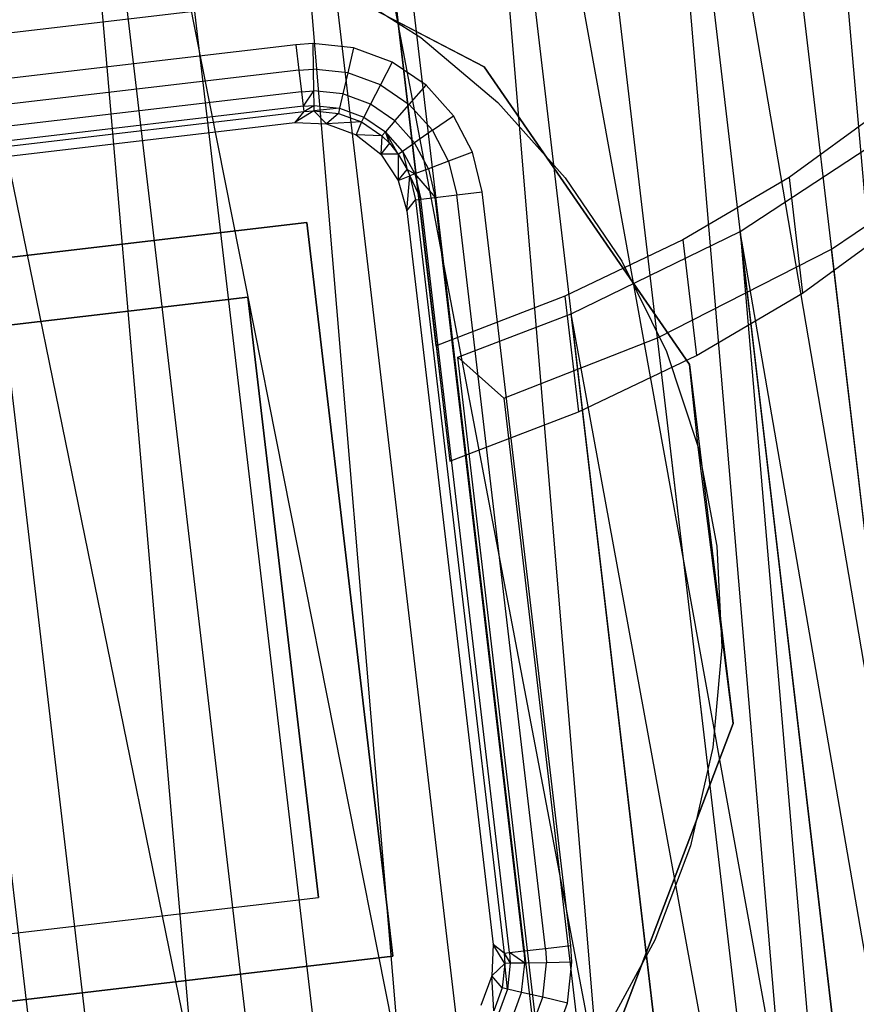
# Model space of a CAD drawing. Extents: x -23.4 to 23.6, y 0.3 to 4.
# Tile 102 of 189: x -15.422 to -14.932, y 2.875 to 3.452. Entities that reach past the tile are written whole.
import ezdxf

# ---------------------------------------------------------------- set-up
doc = ezdxf.new("R2010")
doc.units = 0
doc.header["$MEASUREMENT"] = 0
doc.layers.get('0').update_dxf_attribs({"color": 13, "linetype": 'CONTINUOUS'})

# ---------------------------------------------------------------- blocks, each defined once
blk = doc.blocks.new('FOURTY_V_PM_STL')
at = {"color": 0}
for p, q in [((-15.03956, 1.07392, -3.84648), (-15.37762, 3.95225, -2.17325)), ((-15.03956, 1.07392, -3.84648), (-15.37762, 3.95225, -2.17325)), ((-15.17212, 1.06689, -3.86117), (-15.51018, 3.94522, -2.18794)), ((-15.17212, 1.06689, -3.86117), (-15.51018, 3.94522, -2.18794)), ((-14.91045, 1.06939, -3.81261), (-15.24852, 3.94772, -2.13938)), ((-14.91045, 1.06939, -3.81261), (-15.24852, 3.94772, -2.13938)), ((-14.78851, 1.05345, -3.76054), (-15.12657, 3.93178, -2.08731)), ((-14.78851, 1.05345, -3.76054), (-15.12657, 3.93178, -2.08731)), ((-15.41371, 3.92161, -2.12783), (-15.19929, 2.84011, -2.73832)), ((-15.41371, 3.92161, -2.12783), (-15.19929, 2.84011, -2.73832)), ((-15.41371, 3.92161, -2.12783), (-15.28671, 2.84034, -2.75639)), ((-15.41371, 3.92161, -2.12783), (-15.28671, 2.84034, -2.75639)), ((-15.41371, 3.92161, -2.12783), (-15.32075, 2.83894, -2.76086)), ((-15.41371, 3.92161, -2.12783), (-15.32075, 2.83894, -2.76086)), ((-15.29, 3.91959, -2.09937), (-15.08276, 2.8306, -2.69843)), ((-15.29, 3.91959, -2.09937), (-15.08276, 2.8306, -2.69843)), ((-15.29, 3.91959, -2.09937), (-15.163, 2.83833, -2.72793)), ((-15.29, 3.91959, -2.09937), (-15.163, 2.83833, -2.72793)), ((-15.29, 3.91959, -2.09937), (-15.19929, 2.84011, -2.73832)), ((-15.29, 3.91959, -2.09937), (-15.19929, 2.84011, -2.73832)), ((-15.53997, 3.91235, -2.13741), (-15.32075, 2.83894, -2.76086)), ((-15.53997, 3.91235, -2.13741), (-15.32075, 2.83894, -2.76086)), ((-15.53997, 3.91235, -2.13741), (-15.41297, 2.83108, -2.76597)), ((-15.53997, 3.91235, -2.13741), (-15.41297, 2.83108, -2.76597)), ((-15.17259, 3.90637, -2.0529), (-14.9745, 2.81071, -2.64234)), ((-15.17259, 3.90637, -2.0529), (-14.9745, 2.81071, -2.64234)), ((-15.17259, 3.90637, -2.0529), (-15.04559, 2.82511, -2.68146)), ((-15.17259, 3.90637, -2.0529), (-15.04559, 2.82511, -2.68146)), ((-15.17259, 3.90637, -2.0529), (-15.08276, 2.8306, -2.69843)), ((-15.17259, 3.90637, -2.0529), (-15.08276, 2.8306, -2.69843)), ((-14.67723, 1.02653, -3.69176), (-15.01529, 3.90487, -2.01854)), ((-14.67723, 1.02653, -3.69176), (-15.01529, 3.90487, -2.01854)), ((-15.06505, 3.88234, -1.98984), (-14.87764, 2.781, -2.57166)), ((-15.06505, 3.88234, -1.98984), (-14.87764, 2.781, -2.57166)), ((-15.06505, 3.88234, -1.98984), (-14.93806, 2.80108, -2.6184)), ((-15.06505, 3.88234, -1.98984), (-14.93806, 2.80108, -2.6184)), ((-15.06505, 3.88234, -1.98984), (-14.9745, 2.81071, -2.64234)), ((-15.06505, 3.88234, -1.98984), (-14.9745, 2.81071, -2.64234)), ((-14.97066, 3.84823, -1.91209), (-14.87764, 2.781, -2.57166)), ((-14.97066, 3.84823, -1.91209), (-14.87764, 2.781, -2.57166)), ((-15.33775, 3.52313, -0.74016), (-15.15004, 3.42462, -0.74016)), ((-15.33775, 3.52313, -0.74016), (-15.15004, 3.42462, -0.74016)), ((-15.17807, 3.26119, -0.94416), (-15.20723, 3.50943, -1.37708)), ((-15.17807, 3.26119, -0.94416), (-15.20723, 3.50943, -1.37708)), ((-15.15004, 3.42462, -0.80709), (-15.29072, 3.49822, -0.80709)), ((-15.15004, 3.42462, -0.80709), (-15.29072, 3.49822, -0.80709)), ((-15.20272, 3.47103, -1.46759), (-15.76578, 3.4049, -1.46759)), ((-15.20272, 3.47103, -1.46759), (-15.76578, 3.4049, -1.46759)), ((-15.23698, 3.47361, -0.80709), (-15.18709, 3.44191, -0.80709)), ((-15.23698, 3.47361, -0.80709), (-15.18709, 3.44191, -0.80709)), ((-15.23698, 3.47361, -0.74803), (-15.18709, 3.44191, -0.74803)), ((-15.23698, 3.47361, -0.74803), (-15.18709, 3.44191, -0.74803)), ((-15.20272, 3.47103, -1.46759), (-15.17012, 3.19347, -0.98353)), ((-15.20272, 3.47103, -1.46759), (-15.17012, 3.19347, -0.98353)), ((-15.18709, 3.44191, -0.80709), (-15.14198, 3.40372, -0.80709)), ((-15.18709, 3.44191, -0.80709), (-15.14198, 3.40372, -0.80709)), ((-15.18709, 3.44191, -0.80709), (-15.18709, 3.44191, -0.74803)), ((-15.18709, 3.44191, -0.74803), (-15.14198, 3.40372, -0.74803)), ((-15.18709, 3.44191, -0.80709), (-15.18709, 3.44191, -0.74803)), ((-15.18709, 3.44191, -0.74803), (-15.14198, 3.40372, -0.74803)), ((-15.2603, 3.43764, -0.80709), (-15.70203, 3.38576, -0.80709)), ((-15.2603, 3.43764, -0.80709), (-15.70203, 3.38576, -0.80709)), ((-15.25041, 3.4383, -0.80709), (-15.2603, 3.43764, -0.80709)), ((-15.25041, 3.4383, -0.80709), (-15.2603, 3.43764, -0.80709)), ((-15.2603, 3.43764, -0.80709), (-15.25855, 3.42276, -0.81005)), ((-15.2603, 3.43764, -0.80709), (-15.25855, 3.42276, -0.81005)), ((-15.22649, 3.43575, -0.80709), (-15.25041, 3.4383, -0.80709)), ((-15.25041, 3.4383, -0.80709), (-15.25016, 3.42333, -0.81005)), ((-15.22649, 3.43575, -0.80709), (-15.25041, 3.4383, -0.80709)), ((-15.25041, 3.4383, -0.80709), (-15.25016, 3.42333, -0.81005)), ((-15.22649, 3.43575, -0.80709), (-15.22989, 3.42117, -0.81004)), ((-15.22649, 3.43575, -0.80709), (-15.22989, 3.42117, -0.81004)), ((-15.20391, 3.42747, -0.80709), (-15.22649, 3.43575, -0.80709)), ((-15.20391, 3.42747, -0.80709), (-15.22649, 3.43575, -0.80709)), ((-15.25855, 3.42276, -0.81005), (-15.25016, 3.42333, -0.81005)), ((-15.25855, 3.42276, -0.81005), (-15.25016, 3.42333, -0.81005)), ((-15.25016, 3.42333, -0.81005), (-15.24996, 3.4106, -0.81849)), ((-15.22989, 3.42117, -0.81004), (-15.25016, 3.42333, -0.81005)), ((-15.25016, 3.42333, -0.81005), (-15.24996, 3.4106, -0.81849)), ((-15.22989, 3.42117, -0.81004), (-15.25016, 3.42333, -0.81005)), ((-15.20391, 3.42747, -0.80709), (-15.21073, 3.41416, -0.81004)), ((-15.20391, 3.42747, -0.80709), (-15.21073, 3.41416, -0.81004)), ((-15.18401, 3.41396, -0.80709), (-15.20391, 3.42747, -0.80709)), ((-15.18401, 3.41396, -0.80709), (-15.20391, 3.42747, -0.80709)), ((-15.02961, 3.25015, -0.80709), (-15.15004, 3.42462, -0.80709)), ((-15.15004, 3.42462, -0.74016), (-15.02961, 3.25015, -0.74016)), ((-15.15004, 3.42462, -0.80709), (-15.15004, 3.42462, -0.74016)), ((-15.15004, 3.42462, -0.80709), (-15.15004, 3.42462, -0.74016)), ((-15.02961, 3.25015, -0.80709), (-15.15004, 3.42462, -0.80709)), ((-15.15004, 3.42462, -0.74016), (-15.02961, 3.25015, -0.74016)), ((-15.25855, 3.42276, -0.81005), (-15.70028, 3.37088, -0.81005)), ((-15.25855, 3.42276, -0.81005), (-15.70028, 3.37088, -0.81005)), ((-15.25855, 3.42276, -0.81005), (-15.25707, 3.41012, -0.8185)), ((-15.25855, 3.42276, -0.81005), (-15.25707, 3.41012, -0.8185)), ((-15.22989, 3.42117, -0.81004), (-15.23277, 3.40879, -0.81846)), ((-15.22989, 3.42117, -0.81004), (-15.23277, 3.40879, -0.81846)), ((-15.21073, 3.41416, -0.81004), (-15.22989, 3.42117, -0.81004)), ((-15.21073, 3.41416, -0.81004), (-15.22989, 3.42117, -0.81004)), ((-15.21073, 3.41416, -0.81004), (-15.21653, 3.40285, -0.81845)), ((-15.21073, 3.41416, -0.81004), (-15.21653, 3.40285, -0.81845)), ((-15.21073, 3.41416, -0.81004), (-15.19385, 3.40271, -0.81004)), ((-15.21073, 3.41416, -0.81004), (-15.19385, 3.40271, -0.81004)), ((-15.19385, 3.40271, -0.81004), (-15.18401, 3.41396, -0.80709)), ((-15.19385, 3.40271, -0.81004), (-15.18401, 3.41396, -0.80709)), ((-15.16798, 3.39603, -0.80709), (-15.18401, 3.41396, -0.80709)), ((-15.16798, 3.39603, -0.80709), (-15.18401, 3.41396, -0.80709)), ((-15.25707, 3.41012, -0.8185), (-15.6988, 3.35824, -0.8185)), ((-15.25707, 3.41012, -0.8185), (-15.6988, 3.35824, -0.8185)), ((-15.25707, 3.41012, -0.8185), (-15.24996, 3.4106, -0.81849)), ((-15.25707, 3.41012, -0.8185), (-15.24996, 3.4106, -0.81849)), ((-15.25707, 3.41012, -0.8185), (-15.25607, 3.40162, -0.83115)), ((-15.25707, 3.41012, -0.8185), (-15.25607, 3.40162, -0.83115)), ((-15.24996, 3.4106, -0.81849), (-15.25607, 3.40162, -0.83115)), ((-15.24996, 3.4106, -0.81849), (-15.25607, 3.40162, -0.83115)), ((-15.23277, 3.40879, -0.81846), (-15.24996, 3.4106, -0.81849)), ((-15.24996, 3.4106, -0.81849), (-15.24982, 3.40204, -0.83113)), ((-15.24996, 3.4106, -0.81849), (-15.24982, 3.40204, -0.83113)), ((-15.23277, 3.40879, -0.81846), (-15.24996, 3.4106, -0.81849)), ((-15.23277, 3.40879, -0.81846), (-15.23471, 3.40045, -0.83109)), ((-15.23277, 3.40879, -0.81846), (-15.23471, 3.40045, -0.83109)), ((-15.21653, 3.40285, -0.81845), (-15.23277, 3.40879, -0.81846)), ((-15.21653, 3.40285, -0.81845), (-15.23277, 3.40879, -0.81846)), ((-15.25607, 3.40162, -0.83115), (-15.6978, 3.34974, -0.83115)), ((-15.25607, 3.40162, -0.83115), (-15.6978, 3.34974, -0.83115)), ((-15.25607, 3.40162, -0.83115), (-15.24982, 3.40204, -0.83113)), ((-15.25607, 3.40162, -0.83115), (-15.24982, 3.40204, -0.83113)), ((-15.25607, 3.40162, -0.83115), (-15.25571, 3.39854, -0.84611)), ((-15.25607, 3.40162, -0.83115), (-15.25571, 3.39854, -0.84611)), ((-15.25571, 3.39854, -0.84611), (-15.24982, 3.40204, -0.83113)), ((-15.25571, 3.39854, -0.84611), (-15.24982, 3.40204, -0.83113)), ((-15.24982, 3.40204, -0.83113), (-15.24977, 3.39894, -0.84608)), ((-15.24982, 3.40204, -0.83113), (-15.24977, 3.39894, -0.84608)), ((-15.24982, 3.40204, -0.83113), (-15.23471, 3.40045, -0.83109)), ((-15.24982, 3.40204, -0.83113), (-15.23471, 3.40045, -0.83109)), ((-15.23471, 3.40045, -0.83109), (-15.24977, 3.39894, -0.84608)), ((-15.23471, 3.40045, -0.83109), (-15.24977, 3.39894, -0.84608)), ((-15.23471, 3.40045, -0.83109), (-15.23542, 3.39741, -0.84602)), ((-15.23471, 3.40045, -0.83109), (-15.23542, 3.39741, -0.84602)), ((-15.23471, 3.40045, -0.83109), (-15.22044, 3.39523, -0.83106)), ((-15.23471, 3.40045, -0.83109), (-15.22044, 3.39523, -0.83106)), ((-15.21653, 3.40285, -0.81845), (-15.22044, 3.39523, -0.83106)), ((-15.21653, 3.40285, -0.81845), (-15.22044, 3.39523, -0.83106)), ((-15.20223, 3.39314, -0.81845), (-15.21653, 3.40285, -0.81845)), ((-15.20223, 3.39314, -0.81845), (-15.21653, 3.40285, -0.81845)), ((-15.20223, 3.39314, -0.81845), (-15.19385, 3.40271, -0.81004)), ((-15.20223, 3.39314, -0.81845), (-15.19385, 3.40271, -0.81004)), ((-15.18026, 3.3875, -0.81004), (-15.19385, 3.40271, -0.81004)), ((-15.18026, 3.3875, -0.81004), (-15.19385, 3.40271, -0.81004)), ((-15.14198, 3.40372, -0.80709), (-15.10249, 3.35973, -0.80709)), ((-15.14198, 3.40372, -0.80709), (-15.10249, 3.35973, -0.80709)), ((-15.14198, 3.40372, -0.80709), (-15.14198, 3.40372, -0.74803)), ((-15.14198, 3.40372, -0.74803), (-15.10249, 3.35973, -0.74803)), ((-15.14198, 3.40372, -0.80709), (-15.14198, 3.40372, -0.74803)), ((-15.14198, 3.40372, -0.74803), (-15.10249, 3.35973, -0.74803)), ((-15.69744, 3.34666, -0.84611), (-15.25571, 3.39854, -0.84611)), ((-15.69744, 3.34666, -0.84611), (-15.25571, 3.39854, -0.84611)), ((-15.24977, 3.39894, -0.84608), (-15.26083, 3.39206, -1.51575)), ((-15.24977, 3.39894, -0.84608), (-15.26083, 3.39206, -1.51575)), ((-15.25571, 3.39854, -0.84611), (-15.26083, 3.39206, -1.51575)), ((-15.25571, 3.39854, -0.84611), (-15.26083, 3.39206, -1.51575)), ((-15.25571, 3.39854, -0.84611), (-15.24977, 3.39894, -0.84608)), ((-15.25571, 3.39854, -0.84611), (-15.24977, 3.39894, -0.84608)), ((-15.24977, 3.39894, -0.84608), (-15.24237, 3.39132, -1.51575)), ((-15.24977, 3.39894, -0.84608), (-15.23542, 3.39741, -0.84602)), ((-15.24977, 3.39894, -0.84608), (-15.24237, 3.39132, -1.51575)), ((-15.24977, 3.39894, -0.84608), (-15.23542, 3.39741, -0.84602)), ((-15.23542, 3.39741, -0.84602), (-15.24237, 3.39132, -1.51575)), ((-15.23542, 3.39741, -0.84602), (-15.24237, 3.39132, -1.51575)), ((-15.23542, 3.39741, -0.84602), (-15.22187, 3.39244, -0.84598)), ((-15.23542, 3.39741, -0.84602), (-15.22187, 3.39244, -0.84598)), ((-15.22044, 3.39523, -0.83106), (-15.22187, 3.39244, -0.84598)), ((-15.22044, 3.39523, -0.83106), (-15.22187, 3.39244, -0.84598)), ((-15.22044, 3.39523, -0.83106), (-15.20787, 3.38669, -0.83105)), ((-15.22044, 3.39523, -0.83106), (-15.20787, 3.38669, -0.83105)), ((-15.18026, 3.3875, -0.81004), (-15.16798, 3.39603, -0.80709)), ((-15.18026, 3.3875, -0.81004), (-15.16798, 3.39603, -0.80709)), ((-15.15678, 3.37474, -0.80709), (-15.16798, 3.39603, -0.80709)), ((-15.15678, 3.37474, -0.80709), (-15.16798, 3.39603, -0.80709)), ((-14.91729, 3.39925, -1.12896), (-14.97133, 3.35978, -1.07199)), ((-14.91729, 3.39925, -1.12896), (-14.97133, 3.35978, -1.07199)), ((-15.69095, 3.34154, -1.51575), (-15.26083, 3.39206, -1.51575)), ((-15.69095, 3.34154, -1.51575), (-15.26083, 3.39206, -1.51575)), ((-15.26083, 3.39206, -1.51575), (-15.24237, 3.39132, -1.51575)), ((-15.26083, 3.39206, -1.51575), (-15.24237, 3.39132, -1.51575)), ((-15.22187, 3.39244, -0.84598), (-15.24237, 3.39132, -1.51575)), ((-15.22187, 3.39244, -0.84598), (-15.24237, 3.39132, -1.51575)), ((-15.24237, 3.39132, -1.51575), (-15.22504, 3.38491, -1.51575)), ((-15.24237, 3.39132, -1.51575), (-15.22504, 3.38491, -1.51575)), ((-15.22187, 3.39244, -0.84598), (-15.22504, 3.38491, -1.51575)), ((-15.22187, 3.39244, -0.84598), (-15.22504, 3.38491, -1.51575)), ((-15.22187, 3.39244, -0.84598), (-15.20993, 3.38434, -0.84597)), ((-15.22187, 3.39244, -0.84598), (-15.20993, 3.38434, -0.84597)), ((-15.20223, 3.39314, -0.81845), (-15.20787, 3.38669, -0.83105)), ((-15.20223, 3.39314, -0.81845), (-15.20787, 3.38669, -0.83105)), ((-15.20223, 3.39314, -0.81845), (-15.19071, 3.38024, -0.81845)), ((-15.20223, 3.39314, -0.81845), (-15.19071, 3.38024, -0.81845)), ((-15.22504, 3.38491, -1.51575), (-15.21054, 3.37346, -1.51575)), ((-15.20993, 3.38434, -0.84597), (-15.22504, 3.38491, -1.51575)), ((-15.20993, 3.38434, -0.84597), (-15.22504, 3.38491, -1.51575)), ((-15.22504, 3.38491, -1.51575), (-15.21054, 3.37346, -1.51575)), ((-15.20993, 3.38434, -0.84597), (-15.21054, 3.37346, -1.51575)), ((-15.20993, 3.38434, -0.84597), (-15.21054, 3.37346, -1.51575)), ((-15.20787, 3.38669, -0.83105), (-15.20993, 3.38434, -0.84597)), ((-15.20787, 3.38669, -0.83105), (-15.20993, 3.38434, -0.84597)), ((-15.20993, 3.38434, -0.84597), (-15.20542, 3.37994, -0.84598)), ((-15.20993, 3.38434, -0.84597), (-15.20542, 3.37994, -0.84598)), ((-15.19774, 3.37536, -0.83107), (-15.20787, 3.38669, -0.83105)), ((-15.20031, 3.37358, -0.84599), (-15.20787, 3.38669, -0.83105)), ((-15.19774, 3.37536, -0.83107), (-15.20787, 3.38669, -0.83105)), ((-15.20031, 3.37358, -0.84599), (-15.20787, 3.38669, -0.83105)), ((-15.20542, 3.37994, -0.84598), (-15.20787, 3.38669, -0.83105)), ((-15.20542, 3.37994, -0.84598), (-15.20787, 3.38669, -0.83105)), ((-15.18026, 3.3875, -0.81004), (-15.19071, 3.38024, -0.81845)), ((-15.18026, 3.3875, -0.81004), (-15.19071, 3.38024, -0.81845)), ((-15.17078, 3.36944, -0.81004), (-15.18026, 3.3875, -0.81004)), ((-15.17078, 3.36944, -0.81004), (-15.18026, 3.3875, -0.81004)), ((-14.99997, 3.3282, -1.02345), (-14.91604, 3.38326, -1.1012)), ((-14.99997, 3.3282, -1.02345), (-14.91604, 3.38326, -1.1012)), ((-15.20542, 3.37994, -0.84598), (-15.21054, 3.37346, -1.51575)), ((-15.20542, 3.37994, -0.84598), (-15.21054, 3.37346, -1.51575)), ((-15.20542, 3.37994, -0.84598), (-15.20031, 3.37358, -0.84599)), ((-15.20542, 3.37994, -0.84598), (-15.20031, 3.37358, -0.84599)), ((-15.19774, 3.37536, -0.83107), (-15.19071, 3.38024, -0.81845)), ((-15.19774, 3.37536, -0.83107), (-15.19071, 3.38024, -0.81845)), ((-15.18267, 3.36494, -0.81847), (-15.19071, 3.38024, -0.81845)), ((-15.18267, 3.36494, -0.81847), (-15.19071, 3.38024, -0.81845)), ((-15.20031, 3.37358, -0.84599), (-15.21054, 3.37346, -1.51575)), ((-15.20031, 3.37358, -0.84599), (-15.21054, 3.37346, -1.51575)), ((-15.21054, 3.37346, -1.51575), (-15.20029, 3.35808, -1.51575)), ((-15.21054, 3.37346, -1.51575), (-15.20029, 3.35808, -1.51575)), ((-15.20031, 3.37358, -0.84599), (-15.19774, 3.37536, -0.83107)), ((-15.20031, 3.37358, -0.84599), (-15.19774, 3.37536, -0.83107)), ((-15.20031, 3.37358, -0.84599), (-15.20029, 3.35808, -1.51575)), ((-15.20031, 3.37358, -0.84599), (-15.20029, 3.35808, -1.51575)), ((-15.20031, 3.37358, -0.84599), (-15.19517, 3.36457, -0.84602)), ((-15.20031, 3.37358, -0.84599), (-15.19517, 3.36457, -0.84602)), ((-15.19774, 3.37536, -0.83107), (-15.19517, 3.36457, -0.84602)), ((-15.19774, 3.37536, -0.83107), (-15.19068, 3.36191, -0.8311)), ((-15.19774, 3.37536, -0.83107), (-15.19517, 3.36457, -0.84602)), ((-15.19774, 3.37536, -0.83107), (-15.19068, 3.36191, -0.8311)), ((-15.15678, 3.37474, -0.80709), (-15.17078, 3.36944, -0.81004)), ((-15.15678, 3.37474, -0.80709), (-15.17078, 3.36944, -0.81004)), ((-15.15107, 3.35137, -0.80709), (-15.15678, 3.37474, -0.80709)), ((-15.15107, 3.35137, -0.80709), (-15.15678, 3.37474, -0.80709)), ((-14.94635, 3.31782, -0.99475), (-14.86019, 3.37648, -1.07825)), ((-14.94635, 3.31782, -0.99475), (-14.86019, 3.37648, -1.07825)), ((-15.17078, 3.36944, -0.81004), (-15.18267, 3.36494, -0.81847)), ((-15.17078, 3.36944, -0.81004), (-15.18267, 3.36494, -0.81847)), ((-15.17078, 3.36944, -0.81004), (-15.16596, 3.34963, -0.81005)), ((-15.17078, 3.36944, -0.81004), (-15.16596, 3.34963, -0.81005)), ((-15.20029, 3.35808, -1.51575), (-15.19517, 3.36457, -0.84602)), ((-15.20029, 3.35808, -1.51575), (-15.19517, 3.36457, -0.84602)), ((-15.20029, 3.35808, -1.51575), (-15.19359, 3.3608, -0.84604)), ((-15.20029, 3.35808, -1.51575), (-15.19359, 3.3608, -0.84604)), ((-15.19529, 3.3403, -1.51575), (-15.19359, 3.3608, -0.84604)), ((-15.19529, 3.3403, -1.51575), (-15.19359, 3.3608, -0.84604)), ((-15.19517, 3.36457, -0.84602), (-15.19359, 3.3608, -0.84604)), ((-15.19517, 3.36457, -0.84602), (-15.19359, 3.3608, -0.84604)), ((-15.19517, 3.36457, -0.84602), (-15.19068, 3.36191, -0.8311)), ((-15.19517, 3.36457, -0.84602), (-15.19068, 3.36191, -0.8311)), ((-15.19068, 3.36191, -0.8311), (-15.19359, 3.3608, -0.84604)), ((-15.19068, 3.36191, -0.8311), (-15.19359, 3.3608, -0.84604)), ((-15.19359, 3.3608, -0.84604), (-15.19017, 3.34678, -0.84611)), ((-15.19359, 3.3608, -0.84604), (-15.19017, 3.34678, -0.84611)), ((-15.19359, 3.3608, -0.84604), (-15.1871, 3.34714, -0.83115)), ((-15.19359, 3.3608, -0.84604), (-15.1871, 3.34714, -0.83115)), ((-15.18267, 3.36494, -0.81847), (-15.19068, 3.36191, -0.8311)), ((-15.18267, 3.36494, -0.81847), (-15.19068, 3.36191, -0.8311)), ((-15.19068, 3.36191, -0.8311), (-15.1871, 3.34714, -0.83115)), ((-15.19068, 3.36191, -0.8311), (-15.1871, 3.34714, -0.83115)), ((-15.19068, 3.36191, -0.8311), (-15.1786, 3.34814, -0.8185)), ((-15.19068, 3.36191, -0.8311), (-15.1786, 3.34814, -0.8185)), ((-15.18267, 3.36494, -0.81847), (-15.1786, 3.34814, -0.8185)), ((-15.18267, 3.36494, -0.81847), (-15.1786, 3.34814, -0.8185)), ((-15.10249, 3.35973, -0.80709), (-15.06937, 3.31078, -0.80709)), ((-15.10249, 3.35973, -0.80709), (-15.06937, 3.31078, -0.80709)), ((-15.10249, 3.35973, -0.80709), (-15.10249, 3.35973, -0.74803)), ((-15.10249, 3.35973, -0.74803), (-15.06937, 3.31078, -0.74803)), ((-15.10249, 3.35973, -0.80709), (-15.10249, 3.35973, -0.74803)), ((-15.10249, 3.35973, -0.74803), (-15.06937, 3.31078, -0.74803)), ((-14.97133, 3.35978, -1.07199), (-15.03346, 3.32325, -1.0217)), ((-14.97133, 3.35978, -1.07199), (-15.03346, 3.32325, -1.0217)), ((-14.97133, 3.35978, -1.07199), (-14.96338, 3.29206, -1.11136)), ((-14.97133, 3.35978, -1.07199), (-14.96338, 3.29206, -1.11136)), ((-15.20029, 3.35808, -1.51575), (-15.19529, 3.3403, -1.51575)), ((-15.20029, 3.35808, -1.51575), (-15.19529, 3.3403, -1.51575)), ((-15.1871, 3.34714, -0.83115), (-15.1786, 3.34814, -0.8185)), ((-15.1871, 3.34714, -0.83115), (-15.1786, 3.34814, -0.8185)), ((-15.1786, 3.34814, -0.8185), (-15.16596, 3.34963, -0.81005)), ((-15.1786, 3.34814, -0.8185), (-15.16596, 3.34963, -0.81005)), ((-15.12672, 2.90641, -0.8185), (-15.1786, 3.34814, -0.8185)), ((-15.12672, 2.90641, -0.8185), (-15.1786, 3.34814, -0.8185)), ((-15.16596, 3.34963, -0.81005), (-15.15107, 3.35137, -0.80709)), ((-15.16596, 3.34963, -0.81005), (-15.15107, 3.35137, -0.80709)), ((-15.11408, 2.9079, -0.81005), (-15.16596, 3.34963, -0.81005)), ((-15.11408, 2.9079, -0.81005), (-15.16596, 3.34963, -0.81005)), ((-15.09919, 2.90965, -0.80709), (-15.15107, 3.35137, -0.80709)), ((-15.09919, 2.90965, -0.80709), (-15.15107, 3.35137, -0.80709)), ((-15.19529, 3.3403, -1.51575), (-15.19017, 3.34678, -0.84611)), ((-15.19529, 3.3403, -1.51575), (-15.19017, 3.34678, -0.84611)), ((-15.19017, 3.34678, -0.84611), (-15.1871, 3.34714, -0.83115)), ((-15.19017, 3.34678, -0.84611), (-15.1871, 3.34714, -0.83115)), ((-15.19017, 3.34678, -0.84611), (-15.13829, 2.90506, -0.84611)), ((-15.19017, 3.34678, -0.84611), (-15.13829, 2.90506, -0.84611)), ((-15.13522, 2.90542, -0.83115), (-15.1871, 3.34714, -0.83115)), ((-15.13522, 2.90542, -0.83115), (-15.1871, 3.34714, -0.83115)), ((-15.19529, 3.3403, -1.51575), (-15.14478, 2.91018, -1.51575)), ((-15.19529, 3.3403, -1.51575), (-15.14478, 2.91018, -1.51575)), ((-15.68406, 3.28289, -1.51575), (-15.25395, 3.33341, -1.51575)), ((-15.25395, 3.33341, -0.80709), (-15.68406, 3.28289, -0.80709)), ((-15.68406, 3.28289, -1.51575), (-15.25395, 3.33341, -1.51575)), ((-15.25395, 3.33341, -0.80709), (-15.68406, 3.28289, -0.80709)), ((-15.25395, 3.33341, -1.51575), (-15.25395, 3.33341, -0.80709)), ((-15.25395, 3.33341, -1.51575), (-15.25395, 3.33341, -0.80709)), ((-15.25395, 3.33341, -1.51575), (-15.20343, 2.90329, -1.51575)), ((-15.20343, 2.90329, -0.80709), (-15.25395, 3.33341, -0.80709)), ((-15.25395, 3.33341, -1.51575), (-15.20343, 2.90329, -1.51575)), ((-15.20343, 2.90329, -0.80709), (-15.25395, 3.33341, -0.80709)), ((-14.96338, 3.29206, -1.11136), (-14.90934, 3.33152, -1.16833)), ((-14.96338, 3.29206, -1.11136), (-14.90934, 3.33152, -1.16833)), ((-15.09901, 3.27991, -0.96038), (-14.99997, 3.3282, -1.02345)), ((-15.09901, 3.27991, -0.96038), (-14.99997, 3.3282, -1.02345)), ((-14.99997, 3.3282, -1.02345), (-14.90619, 2.22912, -1.62807)), ((-14.81885, 2.28047, -1.69875), (-14.99997, 3.3282, -1.02345)), ((-14.81885, 2.28047, -1.69875), (-14.99997, 3.3282, -1.02345)), ((-14.87297, 2.24694, -1.65201), (-14.99997, 3.3282, -1.02345)), ((-14.87297, 2.24694, -1.65201), (-14.99997, 3.3282, -1.02345)), ((-14.99997, 3.3282, -1.02345), (-14.90619, 2.22912, -1.62807)), ((-15.03346, 3.32325, -1.0217), (-15.10273, 3.29022, -0.97887)), ((-15.03346, 3.32325, -1.0217), (-15.10273, 3.29022, -0.97887)), ((-15.03346, 3.32325, -1.0217), (-15.02551, 3.25553, -1.06107)), ((-15.03346, 3.32325, -1.0217), (-15.02551, 3.25553, -1.06107)), ((-15.04836, 3.26586, -0.92598), (-14.94635, 3.31782, -0.99475)), ((-15.04836, 3.26586, -0.92598), (-14.94635, 3.31782, -0.99475)), ((-14.60829, 0.43949, -2.66798), (-14.94635, 3.31782, -0.99475)), ((-14.60829, 0.43949, -2.66798), (-14.94635, 3.31782, -0.99475)), ((-15.06937, 3.31078, -0.80709), (-15.04321, 3.25778, -0.80709)), ((-15.06937, 3.31078, -0.80709), (-15.04321, 3.25778, -0.80709)), ((-15.06937, 3.31078, -0.80709), (-15.06937, 3.31078, -0.74803)), ((-15.06937, 3.31078, -0.74803), (-15.04321, 3.25778, -0.74803)), ((-15.06937, 3.31078, -0.80709), (-15.06937, 3.31078, -0.74803)), ((-15.06937, 3.31078, -0.74803), (-15.04321, 3.25778, -0.74803)), ((-15.02551, 3.25553, -1.06107), (-14.96338, 3.29206, -1.11136)), ((-15.02551, 3.25553, -1.06107), (-14.96338, 3.29206, -1.11136)), ((-15.64037, 3.24838, -0.80709), (-15.28845, 3.28971, -0.80709)), ((-15.28845, 3.28971, -0.74803), (-15.64037, 3.24838, -0.74803)), ((-15.64037, 3.24838, -0.80709), (-15.28845, 3.28971, -0.80709)), ((-15.28845, 3.28971, -0.74803), (-15.64037, 3.24838, -0.74803)), ((-15.28845, 3.28971, -0.80709), (-15.24712, 2.9378, -0.80709)), ((-15.24712, 2.9378, -0.74803), (-15.28845, 3.28971, -0.74803)), ((-15.28845, 3.28971, -0.74803), (-15.28845, 3.28971, -0.80709)), ((-15.28845, 3.28971, -0.74803), (-15.28845, 3.28971, -0.80709)), ((-15.28845, 3.28971, -0.80709), (-15.24712, 2.9378, -0.80709)), ((-15.24712, 2.9378, -0.74803), (-15.28845, 3.28971, -0.74803)), ((-15.10273, 3.29022, -0.97887), (-15.17807, 3.26119, -0.94416)), ((-15.10273, 3.29022, -0.97887), (-15.17807, 3.26119, -0.94416)), ((-15.10273, 3.29022, -0.97887), (-15.09478, 3.2225, -1.01824)), ((-15.10273, 3.29022, -0.97887), (-15.09478, 3.2225, -1.01824)), ((-15.16539, 3.25447, -0.93004), (-15.09901, 3.27991, -0.96038)), ((-15.16539, 3.25447, -0.93004), (-15.09901, 3.27991, -0.96038)), ((-14.97202, 2.19865, -1.58894), (-15.09901, 3.27991, -0.96038)), ((-14.90619, 2.22912, -1.62807), (-15.09901, 3.27991, -0.96038)), ((-14.90619, 2.22912, -1.62807), (-15.09901, 3.27991, -0.96038)), ((-14.97202, 2.19865, -1.58894), (-15.09901, 3.27991, -0.96038)), ((-15.13847, 3.23046, -0.88329), (-15.04836, 3.26586, -0.92598)), ((-15.13847, 3.23046, -0.88329), (-15.04836, 3.26586, -0.92598)), ((-14.7103, 0.38753, -2.59921), (-15.04836, 3.26586, -0.92598)), ((-14.7103, 0.38753, -2.59921), (-15.04836, 3.26586, -0.92598)), ((-15.17807, 3.26119, -0.94416), (-15.17012, 3.19347, -0.98353)), ((-15.17807, 3.26119, -0.94416), (-15.17012, 3.19347, -0.98353)), ((-15.04321, 3.25778, -0.80709), (-15.02451, 3.2017, -0.80709)), ((-15.04321, 3.25778, -0.80709), (-15.02451, 3.2017, -0.80709)), ((-15.04321, 3.25778, -0.80709), (-15.04321, 3.25778, -0.74803)), ((-15.04321, 3.25778, -0.74803), (-15.02451, 3.2017, -0.74803)), ((-15.04321, 3.25778, -0.80709), (-15.04321, 3.25778, -0.74803)), ((-15.04321, 3.25778, -0.74803), (-15.02451, 3.2017, -0.74803)), ((-15.09778, 2.67881, -1.26468), (-15.16539, 3.25447, -0.93004)), ((-15.16539, 3.25447, -0.93004), (-15.13847, 3.23046, -0.88329)), ((-15.16539, 3.25447, -0.93004), (-15.13847, 3.23046, -0.88329)), ((-15.09778, 2.67881, -1.26468), (-15.16539, 3.25447, -0.93004)), ((-15.09478, 3.2225, -1.01824), (-15.02551, 3.25553, -1.06107)), ((-15.09478, 3.2225, -1.01824), (-15.02551, 3.25553, -1.06107)), ((-15.02451, 3.2017, -0.80709), (-15.02961, 3.25015, -0.80709)), ((-15.02961, 3.25015, -0.74016), (-15.00406, 3.0397, -0.74016)), ((-15.02961, 3.25015, -0.80709), (-15.02961, 3.25015, -0.74016)), ((-15.02961, 3.25015, -0.80709), (-15.02961, 3.25015, -0.74016)), ((-15.02451, 3.2017, -0.80709), (-15.02961, 3.25015, -0.80709)), ((-15.02961, 3.25015, -0.74016), (-15.00406, 3.0397, -0.74016)), ((-15.13847, 3.23046, -0.88329), (-15.07085, 2.65479, -1.21793)), ((-15.13847, 3.23046, -0.88329), (-15.07085, 2.65479, -1.21793)), ((-15.17012, 3.19347, -0.98353), (-15.09478, 3.2225, -1.01824)), ((-15.17012, 3.19347, -0.98353), (-15.09478, 3.2225, -1.01824)), ((-15.00406, 3.0397, -0.80709), (-15.02451, 3.2017, -0.80709)), ((-15.00406, 3.0397, -0.80709), (-15.02451, 3.2017, -0.80709)), ((-15.02451, 3.2017, -0.80709), (-15.01363, 3.14361, -0.80709)), ((-15.02451, 3.2017, -0.74803), (-15.01363, 3.14361, -0.74803)), ((-15.02451, 3.2017, -0.80709), (-15.01363, 3.14361, -0.80709)), ((-15.02451, 3.2017, -0.80709), (-15.02451, 3.2017, -0.74803)), ((-15.02451, 3.2017, -0.80709), (-15.02451, 3.2017, -0.74803)), ((-15.02451, 3.2017, -0.74803), (-15.01363, 3.14361, -0.74803)), ((-15.01363, 3.14361, -0.80709), (-15.01076, 3.08457, -0.80709)), ((-15.01363, 3.14361, -0.80709), (-15.01363, 3.14361, -0.74803)), ((-15.01363, 3.14361, -0.80709), (-15.01076, 3.08457, -0.80709)), ((-15.01363, 3.14361, -0.80709), (-15.01363, 3.14361, -0.74803)), ((-15.01363, 3.14361, -0.74803), (-15.01076, 3.08457, -0.74803)), ((-15.01363, 3.14361, -0.74803), (-15.01076, 3.08457, -0.74803)), ((-15.01076, 3.08457, -0.80709), (-15.01595, 3.02569, -0.80709)), ((-15.01076, 3.08457, -0.80709), (-15.01595, 3.02569, -0.80709)), ((-15.01076, 3.08457, -0.74803), (-15.01595, 3.02569, -0.74803)), ((-15.01076, 3.08457, -0.74803), (-15.01595, 3.02569, -0.74803)), ((-15.01076, 3.08457, -0.80709), (-15.01076, 3.08457, -0.74803)), ((-15.01076, 3.08457, -0.80709), (-15.01076, 3.08457, -0.74803)), ((-15.07923, 2.84149, -0.80709), (-15.00406, 3.0397, -0.80709)), ((-15.00406, 3.0397, -0.74016), (-15.07923, 2.84149, -0.74016)), ((-15.07923, 2.84149, -0.80709), (-15.00406, 3.0397, -0.80709)), ((-15.00406, 3.0397, -0.74016), (-15.07923, 2.84149, -0.74016)), ((-15.00406, 3.0397, -0.80709), (-15.00406, 3.0397, -0.74016)), ((-15.00406, 3.0397, -0.80709), (-15.00406, 3.0397, -0.74016)), ((-15.01595, 3.02569, -0.80709), (-15.02911, 2.96807, -0.80709)), ((-15.01595, 3.02569, -0.80709), (-15.02911, 2.96807, -0.80709)), ((-15.01595, 3.02569, -0.74803), (-15.02911, 2.96807, -0.74803)), ((-15.01595, 3.02569, -0.74803), (-15.02911, 2.96807, -0.74803)), ((-15.01595, 3.02569, -0.80709), (-15.01595, 3.02569, -0.74803)), ((-15.01595, 3.02569, -0.80709), (-15.01595, 3.02569, -0.74803)), ((-15.02911, 2.96807, -0.80709), (-15.05, 2.91277, -0.80709)), ((-15.02911, 2.96807, -0.80709), (-15.05, 2.91277, -0.80709)), ((-15.02911, 2.96807, -0.74803), (-15.05, 2.91277, -0.74803)), ((-15.02911, 2.96807, -0.74803), (-15.05, 2.91277, -0.74803)), ((-15.02911, 2.96807, -0.80709), (-15.02911, 2.96807, -0.74803)), ((-15.02911, 2.96807, -0.80709), (-15.02911, 2.96807, -0.74803)), ((-15.59903, 2.89647, -0.80709), (-15.24712, 2.9378, -0.80709)), ((-15.59903, 2.89647, -0.80709), (-15.24712, 2.9378, -0.80709)), ((-15.59903, 2.89647, -0.74803), (-15.24712, 2.9378, -0.74803)), ((-15.59903, 2.89647, -0.74803), (-15.24712, 2.9378, -0.74803)), ((-15.24712, 2.9378, -0.80709), (-15.24712, 2.9378, -0.74803)), ((-15.24712, 2.9378, -0.80709), (-15.24712, 2.9378, -0.74803)), ((-15.14478, 2.91018, -1.51575), (-15.14552, 2.89172, -1.51575)), ((-15.14478, 2.91018, -1.51575), (-15.14552, 2.89172, -1.51575)), ((-15.13829, 2.90506, -0.84611), (-15.14478, 2.91018, -1.51575)), ((-15.13789, 2.89912, -0.84608), (-15.14478, 2.91018, -1.51575)), ((-15.13829, 2.90506, -0.84611), (-15.14478, 2.91018, -1.51575)), ((-15.13789, 2.89912, -0.84608), (-15.14478, 2.91018, -1.51575)), ((-15.11408, 2.9079, -0.81005), (-15.09919, 2.90965, -0.80709)), ((-15.11408, 2.9079, -0.81005), (-15.09919, 2.90965, -0.80709)), ((-15.09853, 2.89975, -0.80709), (-15.09919, 2.90965, -0.80709)), ((-15.09853, 2.89975, -0.80709), (-15.09919, 2.90965, -0.80709)), ((-15.05, 2.91277, -0.80709), (-15.07822, 2.86084, -0.80709)), ((-15.05, 2.91277, -0.80709), (-15.07822, 2.86084, -0.80709)), ((-15.05, 2.91277, -0.74803), (-15.07822, 2.86084, -0.74803)), ((-15.05, 2.91277, -0.74803), (-15.07822, 2.86084, -0.74803)), ((-15.05, 2.91277, -0.80709), (-15.05, 2.91277, -0.74803)), ((-15.05, 2.91277, -0.80709), (-15.05, 2.91277, -0.74803)), ((-15.13829, 2.90506, -0.84611), (-15.13522, 2.90542, -0.83115)), ((-15.13829, 2.90506, -0.84611), (-15.13522, 2.90542, -0.83115)), ((-15.13829, 2.90506, -0.84611), (-15.13789, 2.89912, -0.84608)), ((-15.13829, 2.90506, -0.84611), (-15.13479, 2.89917, -0.83113)), ((-15.13829, 2.90506, -0.84611), (-15.13789, 2.89912, -0.84608)), ((-15.13829, 2.90506, -0.84611), (-15.13479, 2.89917, -0.83113)), ((-15.13522, 2.90542, -0.83115), (-15.12672, 2.90641, -0.8185)), ((-15.13522, 2.90542, -0.83115), (-15.12672, 2.90641, -0.8185)), ((-15.12623, 2.89931, -0.81849), (-15.13522, 2.90542, -0.83115)), ((-15.13522, 2.90542, -0.83115), (-15.13479, 2.89917, -0.83113)), ((-15.13522, 2.90542, -0.83115), (-15.13479, 2.89917, -0.83113)), ((-15.12623, 2.89931, -0.81849), (-15.13522, 2.90542, -0.83115)), ((-15.12672, 2.90641, -0.8185), (-15.11408, 2.9079, -0.81005)), ((-15.12672, 2.90641, -0.8185), (-15.11408, 2.9079, -0.81005)), ((-15.12672, 2.90641, -0.8185), (-15.12623, 2.89931, -0.81849)), ((-15.12672, 2.90641, -0.8185), (-15.12623, 2.89931, -0.81849)), ((-15.11408, 2.9079, -0.81005), (-15.11351, 2.89951, -0.81005)), ((-15.11408, 2.9079, -0.81005), (-15.11351, 2.89951, -0.81005)), ((-15.20343, 2.90329, -1.51575), (-15.63354, 2.85277, -1.51575)), ((-15.63354, 2.85277, -0.80709), (-15.20343, 2.90329, -0.80709)), ((-15.20343, 2.90329, -1.51575), (-15.63354, 2.85277, -1.51575)), ((-15.63354, 2.85277, -0.80709), (-15.20343, 2.90329, -0.80709)), ((-15.20343, 2.90329, -0.80709), (-15.20343, 2.90329, -1.51575)), ((-15.20343, 2.90329, -0.80709), (-15.20343, 2.90329, -1.51575)), ((-15.13789, 2.89912, -0.84608), (-15.14552, 2.89172, -1.51575)), ((-15.13789, 2.89912, -0.84608), (-15.14552, 2.89172, -1.51575)), ((-15.13789, 2.89912, -0.84608), (-15.13943, 2.88477, -0.84602)), ((-15.13789, 2.89912, -0.84608), (-15.13943, 2.88477, -0.84602)), ((-15.13479, 2.89917, -0.83113), (-15.13789, 2.89912, -0.84608)), ((-15.13479, 2.89917, -0.83113), (-15.13789, 2.89912, -0.84608)), ((-15.13639, 2.88406, -0.83109), (-15.13789, 2.89912, -0.84608)), ((-15.13639, 2.88406, -0.83109), (-15.13789, 2.89912, -0.84608)), ((-15.13479, 2.89917, -0.83113), (-15.13639, 2.88406, -0.83109)), ((-15.13479, 2.89917, -0.83113), (-15.13639, 2.88406, -0.83109)), ((-15.12623, 2.89931, -0.81849), (-15.13479, 2.89917, -0.83113)), ((-15.12623, 2.89931, -0.81849), (-15.13479, 2.89917, -0.83113)), ((-15.12805, 2.88212, -0.81846), (-15.12623, 2.89931, -0.81849)), ((-15.12805, 2.88212, -0.81846), (-15.12623, 2.89931, -0.81849)), ((-15.11351, 2.89951, -0.81005), (-15.12623, 2.89931, -0.81849)), ((-15.11351, 2.89951, -0.81005), (-15.12623, 2.89931, -0.81849)), ((-15.11566, 2.87923, -0.81004), (-15.11351, 2.89951, -0.81005)), ((-15.11566, 2.87923, -0.81004), (-15.11351, 2.89951, -0.81005)), ((-15.09853, 2.89975, -0.80709), (-15.11351, 2.89951, -0.81005)), ((-15.09853, 2.89975, -0.80709), (-15.11351, 2.89951, -0.81005)), ((-15.10109, 2.87584, -0.80709), (-15.09853, 2.89975, -0.80709)), ((-15.10109, 2.87584, -0.80709), (-15.09853, 2.89975, -0.80709)), ((-15.14552, 2.89172, -1.51575), (-15.15193, 2.87439, -1.51575)), ((-15.14552, 2.89172, -1.51575), (-15.15193, 2.87439, -1.51575)), ((-15.13943, 2.88477, -0.84602), (-15.14552, 2.89172, -1.51575)), ((-15.13943, 2.88477, -0.84602), (-15.14552, 2.89172, -1.51575)), ((-15.14439, 2.87122, -0.84598), (-15.14552, 2.89172, -1.51575)), ((-15.14439, 2.87122, -0.84598), (-15.14552, 2.89172, -1.51575)), ((-15.13943, 2.88477, -0.84602), (-15.14439, 2.87122, -0.84598)), ((-15.13943, 2.88477, -0.84602), (-15.14439, 2.87122, -0.84598)), ((-15.13639, 2.88406, -0.83109), (-15.14161, 2.86979, -0.83106)), ((-15.13639, 2.88406, -0.83109), (-15.14161, 2.86979, -0.83106)), ((-15.13639, 2.88406, -0.83109), (-15.13943, 2.88477, -0.84602)), ((-15.13639, 2.88406, -0.83109), (-15.13943, 2.88477, -0.84602)), ((-15.12805, 2.88212, -0.81846), (-15.13639, 2.88406, -0.83109)), ((-15.12805, 2.88212, -0.81846), (-15.13639, 2.88406, -0.83109)), ((-15.13399, 2.86588, -0.81845), (-15.12805, 2.88212, -0.81846)), ((-15.13399, 2.86588, -0.81845), (-15.12805, 2.88212, -0.81846)), ((-15.11566, 2.87923, -0.81004), (-15.12805, 2.88212, -0.81846)), ((-15.11566, 2.87923, -0.81004), (-15.12805, 2.88212, -0.81846)), ((-15.12267, 2.86008, -0.81004), (-15.11566, 2.87923, -0.81004)), ((-15.12267, 2.86008, -0.81004), (-15.11566, 2.87923, -0.81004)), ((-15.10109, 2.87584, -0.80709), (-15.11566, 2.87923, -0.81004)), ((-15.10109, 2.87584, -0.80709), (-15.11566, 2.87923, -0.81004)), ((-15.10936, 2.85325, -0.80709), (-15.10109, 2.87584, -0.80709)), ((-15.10936, 2.85325, -0.80709), (-15.10109, 2.87584, -0.80709))]:
    blk.add_line(p, q, dxfattribs=at)

msp = doc.modelspace()

# ---------------------------------------------------------------- block references
at = {"color": 0}
msp.add_blockref('FOURTY_V_PM_STL', (0, 0), dxfattribs=at)

doc.saveas('drawing.dxf')
